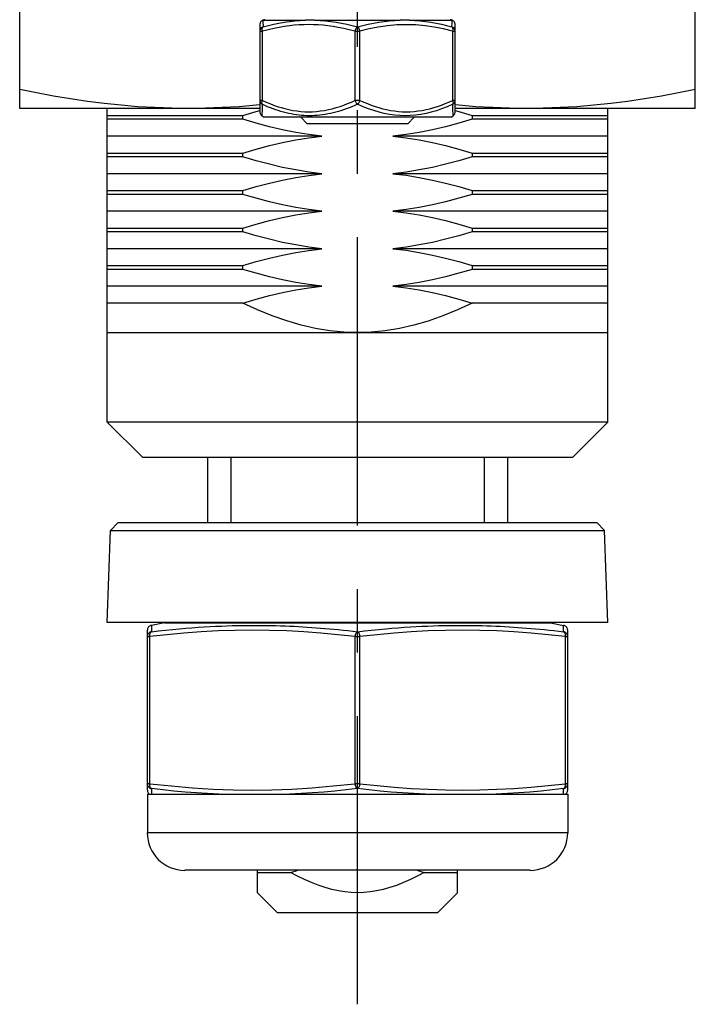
# Model space of a CAD drawing. Header units: inches. Extents: x 0 to 22, y 0 to 17.
# Tile 1 of 14: x 2.7 to 3.8, y 4.2 to 5.8. Entities that reach past the tile are written whole.
import ezdxf

# ---------------------------------------------------------------- set-up
doc = ezdxf.new("R2010")
doc.units = ezdxf.units.IN
doc.header["$LTSCALE"] = 1.21
doc.header["$MEASUREMENT"] = 0
doc.linetypes.add('CENTER', pattern=[0.6, 0.375, -0.075, 0.075, -0.075])
doc.layers.get('0').update_dxf_attribs({"linetype": 'CONTINUOUS'})
doc.layers.add('DEFAULT_1', color=7, linetype='CENTER')

msp = doc.modelspace()

# ---------------------------------------------------------------- linework, layer by layer
at = {"color": 7, "linetype": 'Continuous'}
for p, q in [((2.728, 5.6335), (2.728, 5.8205)), ((3.791, 5.6335), (3.791, 5.8205)), ((3.1105, 5.7725), (3.1104, 5.7726)), ((3.1105, 5.7725), (3.1778, 5.7725)), ((3.1922, 5.7725), (3.3267, 5.7725)), ((3.3412, 5.7725), (3.4085, 5.7725)), ((3.4082, 5.7662), (3.4084, 5.7714)), ((3.4086, 5.7726), (3.4085, 5.7725)), ((3.1059, 5.7654), (3.1059, 5.6282)), ((3.1059, 5.755), (3.1099, 5.755)), ((3.1099, 5.6461), (3.1099, 5.755)), ((3.1109, 5.7643), (3.1109, 5.7621)), ((3.2555, 5.755), (3.2634, 5.755)), ((3.2555, 5.755), (3.2555, 5.6461)), ((3.2634, 5.6461), (3.2634, 5.755)), ((3.4091, 5.755), (3.413, 5.755)), ((3.4091, 5.755), (3.4091, 5.6461)), ((3.413, 5.6282), (3.413, 5.7655)), ((3.1099, 5.6461), (3.1059, 5.6461)), ((3.2634, 5.6461), (3.2555, 5.6461)), ((3.413, 5.6461), (3.4091, 5.6461)), ((3.1059, 5.6335), (2.728, 5.6335)), ((2.8658, 5.1396), (2.8658, 5.6335)), ((3.0791, 5.6223), (3.1, 5.6286)), ((3.1, 5.6286), (3.1059, 5.6301)), ((3.1093, 5.6314), (3.109, 5.6234)), ((3.1094, 5.6345), (3.1093, 5.6314)), ((3.1095, 5.6381), (3.1094, 5.6345)), ((3.1096, 5.64), (3.1095, 5.6381)), ((3.4097, 5.6314), (3.4096, 5.6345)), ((3.791, 5.6335), (3.413, 5.6335)), ((3.6532, 5.1396), (3.6532, 5.6335)), ((2.8658, 5.6223), (3.0791, 5.6223)), ((3.0791, 5.6164), (2.8658, 5.6164)), ((3.0791, 5.6164), (3.0791, 5.6223)), ((3.1118, 5.6197), (3.1089, 5.622)), ((3.4071, 5.6197), (3.1118, 5.6197)), ((3.1804, 5.6095), (3.1702, 5.6197)), ((3.3386, 5.6095), (3.3488, 5.6197)), ((3.4071, 5.6197), (3.41, 5.622)), ((3.4399, 5.6223), (3.6532, 5.6223)), ((3.4399, 5.6223), (3.4399, 5.6164)), ((3.6532, 5.6164), (3.4399, 5.6164)), ((3.3386, 5.6095), (3.1804, 5.6095)), ((3.2036, 5.5899), (2.8658, 5.5899)), ((3.6532, 5.5899), (3.3153, 5.5899)), ((2.8658, 5.5633), (3.0791, 5.5633)), ((3.0791, 5.5574), (2.8658, 5.5574)), ((3.0791, 5.5574), (3.0791, 5.5633)), ((3.4399, 5.5633), (3.6532, 5.5633)), ((3.4399, 5.5633), (3.4399, 5.5574)), ((3.6532, 5.5574), (3.4399, 5.5574)), ((3.2036, 5.5308), (2.8658, 5.5308)), ((3.6532, 5.5308), (3.3153, 5.5308)), ((2.8658, 5.5042), (3.0791, 5.5042)), ((3.0791, 5.4983), (3.0791, 5.5042)), ((3.4399, 5.5042), (3.6532, 5.5042)), ((3.4399, 5.5042), (3.4399, 5.4983)), ((3.0791, 5.4983), (2.8658, 5.4983)), ((3.6532, 5.4983), (3.4399, 5.4983)), ((3.2036, 5.4718), (2.8658, 5.4718)), ((3.6532, 5.4718), (3.3153, 5.4718)), ((2.8658, 5.4452), (3.0791, 5.4452)), ((3.0791, 5.4393), (3.0791, 5.4452)), ((3.4399, 5.4452), (3.6532, 5.4452)), ((3.4399, 5.4452), (3.4399, 5.4393)), ((3.0791, 5.4393), (2.8658, 5.4393)), ((3.6532, 5.4393), (3.4399, 5.4393)), ((3.2036, 5.4127), (2.8658, 5.4127)), ((3.6532, 5.4127), (3.3153, 5.4127)), ((2.8658, 5.3861), (3.0791, 5.3861)), ((3.0791, 5.3802), (2.8658, 5.3802)), ((3.0791, 5.3802), (3.0791, 5.3861)), ((3.4399, 5.3861), (3.6532, 5.3861)), ((3.4399, 5.3861), (3.4399, 5.3802)), ((3.6532, 5.3802), (3.4399, 5.3802)), ((3.2036, 5.3537), (2.8658, 5.3537)), ((3.6532, 5.3537), (3.3153, 5.3537)), ((3.0791, 5.3271), (2.8658, 5.3271)), ((3.6532, 5.3271), (3.4399, 5.3271)), ((2.8658, 5.2808), (3.6532, 5.2808)), ((3.6532, 5.1396), (2.8658, 5.1396)), ((2.9215, 5.0839), (2.8658, 5.1396)), ((3.5975, 5.0839), (3.6532, 5.1396)), ((3.5975, 5.0839), (2.9215, 5.0839)), ((3.0233, 5.0839), (3.0233, 4.9816)), ((3.0602, 5.0839), (3.0602, 4.9816)), ((3.4588, 5.0839), (3.4588, 4.9816)), ((3.4957, 5.0839), (3.4957, 4.9816)), ((2.8831, 4.9816), (2.8708, 4.9693)), ((2.8831, 4.9816), (3.6359, 4.9816)), ((3.6359, 4.9816), (3.6481, 4.9693)), ((2.8658, 4.8241), (2.8708, 4.9693)), ((2.8708, 4.9693), (3.6481, 4.9693)), ((3.6532, 4.8241), (3.6481, 4.9693)), ((3.6532, 4.8241), (2.8658, 4.8241)), ((2.9556, 4.8239), (2.9351, 4.8198)), ((2.9556, 4.8239), (3.5634, 4.8239)), ((3.5634, 4.8239), (3.5838, 4.8198)), ((2.9288, 4.5605), (2.9288, 4.8121)), ((3.5902, 4.5605), (3.5902, 4.8121)), ((2.9288, 4.8021), (2.9327, 4.8021)), ((2.9327, 4.5705), (2.9327, 4.8021)), ((3.2555, 4.8021), (3.2634, 4.8021)), ((3.2555, 4.8021), (3.2555, 4.5705)), ((3.2634, 4.5705), (3.2634, 4.8021)), ((3.5862, 4.8021), (3.5902, 4.8021)), ((3.5862, 4.8021), (3.5862, 4.5705)), ((2.9327, 4.5705), (2.9288, 4.5705)), ((3.2634, 4.5705), (3.2555, 4.5705)), ((3.5902, 4.5705), (3.5862, 4.5705)), ((2.9288, 4.554), (3.5902, 4.554)), ((2.9288, 4.554), (2.9288, 4.4932)), ((2.9314, 4.5546), (2.9322, 4.554)), ((3.5868, 4.554), (3.5875, 4.5546)), ((3.5902, 4.554), (3.5902, 4.4932)), ((3.5902, 4.4932), (2.9288, 4.4932)), ((3.5311, 4.4342), (2.9878, 4.4342)), ((3.102, 4.3989), (3.102, 4.4342)), ((3.417, 4.3989), (3.417, 4.4342)), ((3.102, 4.4308), (3.1543, 4.4308)), ((3.3646, 4.4308), (3.417, 4.4308)), ((3.1335, 4.3674), (3.102, 4.3989)), ((3.3855, 4.3674), (3.417, 4.3989)), ((3.3855, 4.3674), (3.1335, 4.3674))]:
    msp.add_line(p, q, dxfattribs=at)
for points in [[(3.1104, 5.7726), (3.1096, 5.7721), (3.1088, 5.7715), (3.1081, 5.7709), (3.1075, 5.7702), (3.1069, 5.7693), (3.1065, 5.7684), (3.1062, 5.7675), (3.106, 5.7665), (3.1059, 5.7655)], [(3.1105, 5.7725), (3.1105, 5.7721), (3.1105, 5.7714)], [(3.1105, 5.7714), (3.1107, 5.7678), (3.1109, 5.7643)], [(3.1109, 5.7621), (3.1193, 5.7643), (3.1276, 5.7662), (3.1359, 5.7678), (3.1443, 5.7693), (3.1526, 5.7705), (3.161, 5.7714), (3.1693, 5.7721), (3.1778, 5.7725)], [(3.1922, 5.7725), (3.1897, 5.7725), (3.1873, 5.7726), (3.1849, 5.7726), (3.1825, 5.7726), (3.1802, 5.7725), (3.1778, 5.7725)], [(3.1922, 5.7725), (3.2007, 5.7721), (3.209, 5.7714), (3.2174, 5.7705), (3.2258, 5.7693), (3.2342, 5.7678), (3.2427, 5.7662), (3.2511, 5.7643), (3.2595, 5.7621)], [(3.2595, 5.7621), (3.2679, 5.7643), (3.2763, 5.7662), (3.2847, 5.7678), (3.2931, 5.7693), (3.3015, 5.7705), (3.3099, 5.7714), (3.3183, 5.7721), (3.3267, 5.7725)], [(3.3412, 5.7725), (3.3388, 5.7725), (3.3364, 5.7726), (3.3341, 5.7726), (3.3317, 5.7726), (3.3293, 5.7725), (3.3267, 5.7725)], [(3.3412, 5.7725), (3.3496, 5.7721), (3.358, 5.7714), (3.3663, 5.7705), (3.3747, 5.7693), (3.383, 5.7678), (3.3914, 5.7662), (3.3997, 5.7643), (3.408, 5.7621)], [(3.408, 5.7621), (3.4081, 5.7643), (3.4082, 5.7662)], [(3.4084, 5.7714), (3.4084, 5.7721), (3.4085, 5.7725)], [(3.413, 5.7655), (3.4129, 5.7665), (3.4127, 5.7675), (3.4124, 5.7684), (3.412, 5.7693), (3.4115, 5.7702), (3.4108, 5.7709), (3.4101, 5.7715), (3.4094, 5.7721), (3.4086, 5.7726)], [(3.1109, 5.7621), (3.1099, 5.7616), (3.1089, 5.761), (3.108, 5.7602), (3.1073, 5.7593), (3.1067, 5.7583), (3.1063, 5.7573), (3.106, 5.7561), (3.1059, 5.755)], [(3.1099, 5.755), (3.1097, 5.7558), (3.1096, 5.7566), (3.1096, 5.7574), (3.1096, 5.7582), (3.1096, 5.759), (3.1097, 5.7597), (3.1099, 5.7604), (3.1102, 5.7611), (3.1105, 5.7617), (3.1109, 5.7621)], [(3.2555, 5.755), (3.2465, 5.7573), (3.2378, 5.7593), (3.2293, 5.761), (3.2211, 5.7624), (3.213, 5.7635), (3.2052, 5.7644), (3.1976, 5.765), (3.1901, 5.7653), (3.1827, 5.7655), (3.1753, 5.7653), (3.1677, 5.765), (3.16, 5.7644), (3.1523, 5.7635), (3.1443, 5.7624), (3.1362, 5.761), (3.1277, 5.7593), (3.119, 5.7573), (3.1099, 5.755)], [(3.2595, 5.7621), (3.2589, 5.7617), (3.2583, 5.7611), (3.2578, 5.7604), (3.2573, 5.7597), (3.2569, 5.7589), (3.2565, 5.7581), (3.2562, 5.7573), (3.2559, 5.7565), (3.2557, 5.7558), (3.2555, 5.755)], [(3.2634, 5.755), (3.2632, 5.7558), (3.2631, 5.7564), (3.2628, 5.7571), (3.2626, 5.7578), (3.2623, 5.7584), (3.262, 5.759), (3.2617, 5.7596), (3.2614, 5.7602), (3.261, 5.7607), (3.2605, 5.7612), (3.26, 5.7617), (3.2595, 5.7621)], [(3.4091, 5.755), (3.3947, 5.7586), (3.3803, 5.7614), (3.3657, 5.7636), (3.351, 5.765), (3.3362, 5.7654), (3.3215, 5.765), (3.3068, 5.7636), (3.2922, 5.7614), (3.2778, 5.7586), (3.2634, 5.755)], [(3.408, 5.7621), (3.4084, 5.7617), (3.4087, 5.7612), (3.409, 5.7605), (3.4092, 5.7598), (3.4093, 5.759), (3.4094, 5.7582), (3.4094, 5.7574), (3.4093, 5.7565), (3.4092, 5.7558), (3.4091, 5.755)], [(3.413, 5.755), (3.4129, 5.7561), (3.4127, 5.7573), (3.4122, 5.7583), (3.4116, 5.7593), (3.4109, 5.7602), (3.4101, 5.761), (3.4091, 5.7616), (3.408, 5.7621)], [(2.9937, 5.6335), (2.9672, 5.6338), (2.9407, 5.6348), (2.9141, 5.6363), (2.8876, 5.6386), (2.861, 5.6414), (2.8345, 5.6447), (2.8079, 5.6486), (2.7813, 5.6531), (2.7546, 5.658), (2.728, 5.6634)], [(3.791, 5.6634), (3.7643, 5.658), (3.7377, 5.6531), (3.7111, 5.6486), (3.6845, 5.6447), (3.6579, 5.6414), (3.6314, 5.6386), (3.6048, 5.6363), (3.5783, 5.6348), (3.5517, 5.6338), (3.5252, 5.6335)], [(3.1059, 5.6461), (3.106, 5.6452), (3.1062, 5.6443), (3.1065, 5.6435), (3.1069, 5.6426), (3.1074, 5.6419), (3.108, 5.6411), (3.1088, 5.6405), (3.1096, 5.64)], [(3.1096, 5.64), (3.1093, 5.6406), (3.1092, 5.6413), (3.1091, 5.6421), (3.1092, 5.6429), (3.1093, 5.6437), (3.1094, 5.6445), (3.1096, 5.6454), (3.1099, 5.6461)], [(3.1099, 5.6461), (3.1156, 5.6436), (3.1215, 5.6411), (3.1274, 5.6389), (3.1333, 5.6368), (3.1393, 5.6349), (3.1453, 5.6332), (3.1515, 5.6317), (3.1577, 5.6305), (3.1639, 5.6295), (3.1702, 5.6288), (3.1764, 5.6283), (3.1827, 5.6282), (3.1889, 5.6283), (3.1952, 5.6288), (3.2014, 5.6295), (3.2075, 5.6304), (3.2137, 5.6316), (3.2198, 5.6331), (3.2259, 5.6348), (3.232, 5.6367), (3.238, 5.6388), (3.2439, 5.6411), (3.2498, 5.6436), (3.2555, 5.6461)], [(3.2555, 5.6461), (3.2558, 5.6454), (3.2561, 5.6447), (3.2565, 5.644), (3.2568, 5.6433), (3.2572, 5.6426), (3.2577, 5.642), (3.2581, 5.6414), (3.2585, 5.6409), (3.259, 5.6404), (3.2595, 5.64)], [(3.2595, 5.64), (3.2599, 5.6404), (3.2604, 5.6409), (3.2609, 5.6414), (3.2613, 5.642), (3.2617, 5.6426), (3.2621, 5.6433), (3.2625, 5.644), (3.2628, 5.6447), (3.2631, 5.6454), (3.2634, 5.6461)], [(3.2634, 5.6461), (3.2693, 5.6435), (3.2752, 5.6411), (3.2811, 5.6388), (3.2871, 5.6367), (3.2932, 5.6348), (3.2992, 5.6331), (3.3053, 5.6316), (3.3114, 5.6304), (3.3176, 5.6295), (3.3238, 5.6288), (3.33, 5.6283), (3.3362, 5.6282), (3.3425, 5.6283), (3.3488, 5.6288), (3.355, 5.6295), (3.3612, 5.6304), (3.3673, 5.6317), (3.3734, 5.6331), (3.3794, 5.6348), (3.3854, 5.6367), (3.3914, 5.6388), (3.3973, 5.6411), (3.4032, 5.6435), (3.4091, 5.6461)], [(3.4091, 5.6461), (3.4093, 5.6454), (3.4095, 5.6445), (3.4097, 5.6437), (3.4098, 5.6429), (3.4098, 5.6421), (3.4098, 5.6413), (3.4096, 5.6406), (3.4094, 5.64)], [(3.4094, 5.64), (3.4102, 5.6405), (3.4109, 5.6411), (3.4115, 5.6419), (3.4121, 5.6426), (3.4125, 5.6435), (3.4128, 5.6443), (3.413, 5.6452), (3.413, 5.6461)], [(3.1059, 5.6392), (3.0999, 5.6386), (3.0733, 5.6363), (3.0468, 5.6348), (3.0202, 5.6338), (2.9937, 5.6335)], [(3.1059, 5.6282), (3.106, 5.6272), (3.1062, 5.6262), (3.1065, 5.6252), (3.107, 5.6243), (3.1075, 5.6235), (3.1081, 5.6227), (3.1089, 5.622)], [(3.2595, 5.64), (3.2551, 5.6381), (3.2507, 5.6362), (3.2462, 5.6345), (3.2418, 5.6328), (3.2376, 5.6314), (3.2335, 5.63), (3.2294, 5.6288), (3.2252, 5.6276), (3.2211, 5.6266), (3.2169, 5.6256), (3.2127, 5.6248), (3.2085, 5.624), (3.2044, 5.6234), (3.2003, 5.6229), (3.1962, 5.6225), (3.192, 5.6222), (3.188, 5.6221), (3.1839, 5.622), (3.1798, 5.6221), (3.1757, 5.6223), (3.1716, 5.6226), (3.1675, 5.623), (3.1634, 5.6235), (3.1594, 5.6241), (3.1553, 5.6249), (3.1512, 5.6257), (3.1471, 5.6267), (3.1431, 5.6277), (3.139, 5.6289), (3.1349, 5.6301), (3.1309, 5.6314), (3.1268, 5.6329), (3.1225, 5.6345), (3.1181, 5.6363), (3.1138, 5.6381), (3.1096, 5.64)], [(3.4094, 5.64), (3.4005, 5.6361), (3.3919, 5.6328), (3.3837, 5.63), (3.3756, 5.6276), (3.3673, 5.6256), (3.359, 5.624), (3.3508, 5.6229), (3.3426, 5.6222), (3.3344, 5.622), (3.3262, 5.6223), (3.3181, 5.623), (3.3099, 5.6241), (3.3016, 5.6257), (3.2934, 5.6277), (3.2853, 5.6301), (3.277, 5.6329), (3.2684, 5.6362), (3.2595, 5.64)], [(3.4096, 5.6345), (3.4094, 5.6381), (3.4094, 5.64)], [(3.41, 5.622), (3.41, 5.6221), (3.41, 5.6223), (3.41, 5.6226), (3.41, 5.623), (3.41, 5.6235), (3.41, 5.6241), (3.4097, 5.6314)], [(3.41, 5.622), (3.4102, 5.6221), (3.4109, 5.6228), (3.4115, 5.6235), (3.412, 5.6244), (3.4124, 5.6252), (3.4128, 5.6262), (3.413, 5.6272), (3.413, 5.6282)], [(3.5252, 5.6335), (3.4987, 5.6338), (3.4722, 5.6348), (3.4456, 5.6363), (3.4191, 5.6386), (3.413, 5.6392)], [(3.413, 5.6301), (3.419, 5.6286), (3.4399, 5.6223)], [(3.2036, 5.5899), (3.1831, 5.5924), (3.1625, 5.5957), (3.1417, 5.5998), (3.1208, 5.6047), (3.1, 5.6102), (3.0791, 5.6164)], [(3.109, 5.6234), (3.1089, 5.6225), (3.1089, 5.6222), (3.1089, 5.622)], [(3.4399, 5.6164), (3.419, 5.6102), (3.3981, 5.6047), (3.3773, 5.5998), (3.3566, 5.5958), (3.3359, 5.5924), (3.3153, 5.5899)], [(3.0791, 5.5633), (3.1, 5.5695), (3.1208, 5.575), (3.1416, 5.5799), (3.1624, 5.584), (3.183, 5.5873), (3.2036, 5.5899)], [(3.3153, 5.5899), (3.3358, 5.5873), (3.3565, 5.584), (3.3773, 5.5799), (3.3981, 5.575), (3.419, 5.5695), (3.4399, 5.5633)], [(3.2036, 5.5308), (3.1831, 5.5334), (3.1625, 5.5367), (3.1417, 5.5408), (3.1208, 5.5456), (3.1, 5.5512), (3.0791, 5.5574)], [(3.4399, 5.5574), (3.419, 5.5511), (3.3981, 5.5456), (3.3773, 5.5408), (3.3566, 5.5367), (3.3359, 5.5334), (3.3153, 5.5308)], [(3.0791, 5.5042), (3.1, 5.5105), (3.1208, 5.516), (3.1416, 5.5208), (3.1624, 5.5249), (3.183, 5.5282), (3.2036, 5.5308)], [(3.3153, 5.5308), (3.3358, 5.5283), (3.3565, 5.5249), (3.3773, 5.5208), (3.3981, 5.516), (3.419, 5.5105), (3.4399, 5.5042)], [(3.2036, 5.4718), (3.1831, 5.4743), (3.1625, 5.4776), (3.1417, 5.4817), (3.1208, 5.4866), (3.1, 5.4921), (3.0791, 5.4983)], [(3.4399, 5.4983), (3.419, 5.4921), (3.3981, 5.4866), (3.3773, 5.4817), (3.3566, 5.4777), (3.3359, 5.4743), (3.3153, 5.4718)], [(3.0791, 5.4452), (3.1, 5.4514), (3.1208, 5.4569), (3.1416, 5.4618), (3.1624, 5.4659), (3.183, 5.4692), (3.2036, 5.4718)], [(3.3153, 5.4718), (3.3358, 5.4692), (3.3565, 5.4659), (3.3773, 5.4618), (3.3981, 5.4569), (3.419, 5.4514), (3.4399, 5.4452)], [(3.2036, 5.4127), (3.1831, 5.4153), (3.1625, 5.4186), (3.1417, 5.4227), (3.1208, 5.4275), (3.1, 5.4331), (3.0791, 5.4393)], [(3.4399, 5.4393), (3.419, 5.433), (3.3981, 5.4275), (3.3773, 5.4227), (3.3566, 5.4186), (3.3359, 5.4153), (3.3153, 5.4127)], [(3.0791, 5.3861), (3.1, 5.3924), (3.1208, 5.3979), (3.1416, 5.4027), (3.1624, 5.4068), (3.183, 5.4101), (3.2036, 5.4127)], [(3.3153, 5.4127), (3.3358, 5.4102), (3.3565, 5.4068), (3.3773, 5.4027), (3.3981, 5.3979), (3.419, 5.3924), (3.4399, 5.3861)], [(3.2036, 5.3537), (3.1831, 5.3562), (3.1625, 5.3595), (3.1417, 5.3636), (3.1208, 5.3685), (3.1, 5.374), (3.0791, 5.3802)], [(3.4399, 5.3802), (3.419, 5.374), (3.3981, 5.3685), (3.3773, 5.3636), (3.3566, 5.3596), (3.3359, 5.3562), (3.3153, 5.3537)], [(3.0791, 5.3271), (3.1, 5.3333), (3.1208, 5.3388), (3.1416, 5.3437), (3.1624, 5.3478), (3.183, 5.3511), (3.2036, 5.3537)], [(3.3153, 5.3537), (3.3358, 5.3511), (3.3565, 5.3478), (3.3773, 5.3437), (3.3981, 5.3388), (3.419, 5.3333), (3.4399, 5.3271)], [(3.2595, 5.2808), (3.2379, 5.2815), (3.216, 5.2836), (3.1936, 5.2872), (3.171, 5.2923), (3.1481, 5.299), (3.125, 5.307), (3.102, 5.3164), (3.0791, 5.3271)], [(3.4399, 5.3271), (3.4168, 5.3164), (3.3938, 5.307), (3.3708, 5.2989), (3.348, 5.2923), (3.3254, 5.2872), (3.3031, 5.2836), (3.2811, 5.2815), (3.2595, 5.2808)], [(2.9351, 4.8198), (2.9348, 4.8198), (2.9339, 4.8195), (2.933, 4.8191), (2.9322, 4.8186), (2.9314, 4.818), (2.9307, 4.8173), (2.93, 4.8164), (2.9295, 4.8154), (2.9291, 4.8144), (2.9289, 4.8133), (2.9288, 4.8121)], [(2.9353, 4.8098), (2.934, 4.8095), (2.9327, 4.8089), (2.9316, 4.8081), (2.9306, 4.8072), (2.9298, 4.8061), (2.9292, 4.8048), (2.9289, 4.8035), (2.9288, 4.8021)], [(2.9327, 4.8021), (2.9326, 4.8031), (2.9327, 4.8041), (2.9327, 4.805), (2.9329, 4.8059), (2.9331, 4.8068), (2.9333, 4.8076), (2.9337, 4.8083), (2.9341, 4.809), (2.9347, 4.8095), (2.9353, 4.8098)], [(3.2555, 4.8021), (3.2287, 4.805), (3.2019, 4.8075), (3.175, 4.8094), (3.1481, 4.8109), (3.1211, 4.8118), (3.0941, 4.8121), (3.0671, 4.8118), (3.0402, 4.8109), (3.0133, 4.8094), (2.9864, 4.8075), (2.9595, 4.805), (2.9327, 4.8021)], [(2.9351, 4.8198), (2.9351, 4.8198), (2.9351, 4.8198), (2.9351, 4.8197), (2.9351, 4.8195), (2.9351, 4.8194)], [(2.9351, 4.8194), (2.9351, 4.8189), (2.9351, 4.8186), (2.9351, 4.8183), (2.9351, 4.8179), (2.9351, 4.8175), (2.9352, 4.8171)], [(2.9352, 4.8171), (2.9352, 4.8161), (2.9352, 4.8156), (2.9352, 4.815)], [(2.9352, 4.815), (2.9352, 4.8137), (2.9352, 4.8131), (2.9353, 4.8123), (2.9353, 4.8115), (2.9353, 4.8107), (2.9353, 4.8098)], [(2.9353, 4.8098), (2.9464, 4.8111), (2.9574, 4.8123), (2.9686, 4.8134), (2.9795, 4.8144), (2.9894, 4.8152), (2.9989, 4.816), (3.0087, 4.8167), (3.0183, 4.8173), (3.0274, 4.8179), (3.0362, 4.8183), (3.0453, 4.8187), (3.0541, 4.8191), (3.0623, 4.8193), (3.0703, 4.8195), (3.0785, 4.8197), (3.0866, 4.8198), (3.0942, 4.8198), (3.1017, 4.8198), (3.1094, 4.8198), (3.1169, 4.8197), (3.1241, 4.8195), (3.1312, 4.8194), (3.1384, 4.8192), (3.1455, 4.8189), (3.1526, 4.8186), (3.1596, 4.8183), (3.1666, 4.8179), (3.1736, 4.8175), (3.1805, 4.8171), (3.1874, 4.8166), (3.1942, 4.8161), (3.2011, 4.8156), (3.2081, 4.815), (3.2152, 4.8144), (3.2222, 4.8137), (3.2293, 4.8131), (3.2368, 4.8123), (3.2444, 4.8115), (3.2519, 4.8107), (3.2595, 4.8098)], [(3.2595, 4.8098), (3.2589, 4.8096), (3.2583, 4.8091), (3.2577, 4.8085), (3.2572, 4.8077), (3.2567, 4.8068), (3.2564, 4.8059), (3.256, 4.8049), (3.2558, 4.804), (3.2556, 4.8031), (3.2555, 4.8021)], [(3.2595, 4.8098), (3.2705, 4.8111), (3.2816, 4.8123), (3.2929, 4.8134), (3.3038, 4.8144), (3.3137, 4.8152), (3.3232, 4.816), (3.333, 4.8167), (3.3427, 4.8173), (3.3517, 4.8179), (3.3605, 4.8183), (3.3696, 4.8187), (3.3785, 4.8191), (3.3867, 4.8193), (3.3947, 4.8195), (3.4029, 4.8197), (3.4109, 4.8198), (3.4186, 4.8198), (3.4261, 4.8198), (3.4337, 4.8198), (3.4413, 4.8197), (3.4485, 4.8195), (3.4556, 4.8194), (3.4628, 4.8192), (3.4699, 4.8189), (3.4769, 4.8186), (3.4839, 4.8183), (3.491, 4.8179), (3.498, 4.8175), (3.5048, 4.8171), (3.5117, 4.8166), (3.5185, 4.8161), (3.5254, 4.8156), (3.5324, 4.815), (3.5395, 4.8144), (3.5464, 4.8137), (3.5535, 4.8131), (3.561, 4.8123), (3.5686, 4.8115), (3.5761, 4.8107), (3.5836, 4.8098)], [(3.2634, 4.8021), (3.2633, 4.803), (3.2632, 4.8038), (3.263, 4.8046), (3.2628, 4.8054), (3.2625, 4.8061), (3.2622, 4.8068), (3.2619, 4.8075), (3.2615, 4.8081), (3.2611, 4.8087), (3.2606, 4.8092), (3.2601, 4.8096), (3.2595, 4.8098)], [(3.5862, 4.8021), (3.5594, 4.805), (3.5326, 4.8075), (3.5057, 4.8094), (3.4788, 4.8109), (3.4518, 4.8118), (3.4248, 4.8121), (3.3978, 4.8118), (3.3709, 4.8109), (3.344, 4.8094), (3.3171, 4.8075), (3.2902, 4.805), (3.2634, 4.8021)], [(3.5836, 4.8098), (3.5837, 4.8111), (3.5837, 4.8123), (3.5837, 4.8134)], [(3.5836, 4.8098), (3.5842, 4.8096), (3.5847, 4.8091), (3.5852, 4.8085), (3.5856, 4.8077), (3.5859, 4.8069), (3.5861, 4.8059), (3.5862, 4.805), (3.5863, 4.804), (3.5863, 4.8031), (3.5862, 4.8021)], [(3.5902, 4.8021), (3.5901, 4.8035), (3.5897, 4.8048), (3.5891, 4.8061), (3.5883, 4.8072), (3.5874, 4.8081), (3.5862, 4.8089), (3.585, 4.8095), (3.5836, 4.8098)], [(3.5837, 4.8134), (3.5837, 4.8152), (3.5838, 4.816), (3.5838, 4.8167), (3.5838, 4.8173), (3.5838, 4.8179), (3.5838, 4.8183), (3.5838, 4.8187), (3.5838, 4.8191), (3.5838, 4.8193), (3.5838, 4.8195), (3.5839, 4.8197), (3.5839, 4.8198), (3.5838, 4.8198), (3.5838, 4.8198)], [(3.5902, 4.8121), (3.5901, 4.8133), (3.5898, 4.8144), (3.5894, 4.8154), (3.5889, 4.8164), (3.5883, 4.8173), (3.5875, 4.818), (3.5868, 4.8186), (3.5859, 4.8191), (3.585, 4.8195), (3.5841, 4.8198), (3.5838, 4.8198)], [(2.9288, 4.5705), (2.9289, 4.5691), (2.9292, 4.5678), (2.9298, 4.5665), (2.9306, 4.5654), (2.9316, 4.5644), (2.9327, 4.5637), (2.934, 4.5631), (2.9353, 4.5627)], [(2.9288, 4.5605), (2.9289, 4.5593), (2.9291, 4.5582), (2.9295, 4.5571), (2.93, 4.5562), (2.9307, 4.5553), (2.9314, 4.5546)], [(2.9353, 4.5627), (2.9348, 4.563), (2.9342, 4.5635), (2.9338, 4.5641), (2.9334, 4.5649), (2.9331, 4.5657), (2.9329, 4.5667), (2.9327, 4.5676), (2.9327, 4.5686), (2.9326, 4.5695), (2.9327, 4.5705)], [(2.9327, 4.5705), (2.9669, 4.5669), (3.0001, 4.5641), (3.0324, 4.5621), (3.0638, 4.5609), (3.0942, 4.5605), (3.1247, 4.5609), (3.1561, 4.5621), (3.1883, 4.5641), (3.2214, 4.5669), (3.2555, 4.5705)], [(2.9353, 4.5627), (2.9353, 4.5608), (2.9352, 4.559), (2.9352, 4.5574), (2.9352, 4.5561), (2.9351, 4.5549), (2.9351, 4.554)], [(3.0414, 4.554), (3.0237, 4.5549), (3.0061, 4.5561), (2.9884, 4.5574), (2.9707, 4.559), (2.9531, 4.5608), (2.9353, 4.5627)], [(3.2595, 4.5627), (3.2417, 4.5608), (3.224, 4.559), (3.2063, 4.5574), (3.1886, 4.5561), (3.1709, 4.5549), (3.1532, 4.554)], [(3.2555, 4.5705), (3.2556, 4.5695), (3.2558, 4.5687), (3.256, 4.5679), (3.2562, 4.5671), (3.2565, 4.5664), (3.2567, 4.5657), (3.2571, 4.5651), (3.2574, 4.5645), (3.2579, 4.5639), (3.2583, 4.5634), (3.2589, 4.563), (3.2595, 4.5627)], [(3.2595, 4.5627), (3.2601, 4.563), (3.2607, 4.5635), (3.2613, 4.5642), (3.2618, 4.5649), (3.2622, 4.5658), (3.2626, 4.5667), (3.2629, 4.5676), (3.2631, 4.5686), (3.2633, 4.5695), (3.2634, 4.5705)], [(3.3658, 4.554), (3.348, 4.5549), (3.3304, 4.5561), (3.3127, 4.5574), (3.295, 4.559), (3.2772, 4.5608), (3.2595, 4.5627)], [(3.2634, 4.5705), (3.2902, 4.5675), (3.3171, 4.5651), (3.344, 4.5631), (3.3709, 4.5617), (3.3978, 4.5608), (3.4248, 4.5605), (3.4518, 4.5608), (3.4788, 4.5617), (3.5057, 4.5631), (3.5326, 4.5651), (3.5594, 4.5675), (3.5862, 4.5705)], [(3.5836, 4.5627), (3.5659, 4.5608), (3.5482, 4.559), (3.5305, 4.5574), (3.5129, 4.5561), (3.4953, 4.5549), (3.4775, 4.554)], [(3.5836, 4.5627), (3.585, 4.5631), (3.5862, 4.5637), (3.5874, 4.5644), (3.5883, 4.5654), (3.5891, 4.5665), (3.5897, 4.5678), (3.5901, 4.5691), (3.5902, 4.5705)], [(3.5862, 4.5705), (3.5863, 4.5695), (3.5863, 4.5685), (3.5862, 4.5676), (3.5861, 4.5667), (3.5859, 4.5658), (3.5856, 4.565), (3.5852, 4.5642), (3.5848, 4.5636), (3.5843, 4.5631), (3.5836, 4.5627)], [(3.5838, 4.554), (3.5838, 4.5549), (3.5838, 4.5561), (3.5838, 4.5574), (3.5837, 4.559), (3.5837, 4.5608), (3.5836, 4.5627)], [(3.5875, 4.5546), (3.5883, 4.5553), (3.5889, 4.5562), (3.5894, 4.5571), (3.5898, 4.5582), (3.5901, 4.5593), (3.5902, 4.5605)], [(3.1543, 4.4308), (3.1616, 4.433), (3.1654, 4.4342)], [(3.3536, 4.4342), (3.3574, 4.433), (3.3646, 4.4308)], [(3.2595, 4.3989), (3.2496, 4.3992), (3.2396, 4.4001), (3.2294, 4.4017), (3.219, 4.404), (3.2084, 4.407), (3.1977, 4.4106), (3.187, 4.4148), (3.1762, 4.4196), (3.1653, 4.4249), (3.1543, 4.4308)], [(3.3646, 4.4308), (3.3536, 4.4249), (3.3427, 4.4195), (3.3319, 4.4147), (3.3211, 4.4105), (3.3105, 4.4069), (3.2999, 4.404), (3.2895, 4.4017), (3.2793, 4.4001), (3.2693, 4.3992), (3.2595, 4.3989)]]:
    msp.add_lwpolyline(points, dxfattribs=at)
for centre, radius, start, end in [((3.1136, 5.7654), 0.00787, 90, 113.9817), ((3.4054, 5.7654), 0.00787, 66.0183, 90), ((2.9878, 4.4932), 0.0591, 180, 270), ((3.5311, 4.4932), 0.0591, 270, 360)]:
    msp.add_arc(centre, radius, start, end, dxfattribs=at)
at = {"layer": 'DEFAULT_1', "color": 2, "linetype": 'CENTER'}
msp.add_line((3.2595, 4.2232), (3.2595, 8.1134), dxfattribs=at)

doc.saveas('drawing.dxf')
